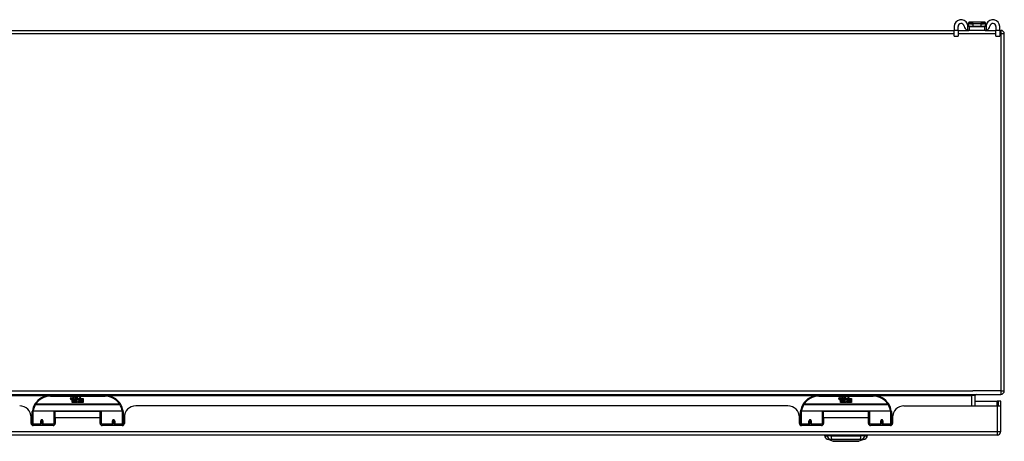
# Model space of a CAD drawing. Header units: inches. Extents: x 17 to 386, y 34 to 183.
# Tile 2 of 13: x 62 to 89, y 34 to 46. Entities that reach past the tile are written whole.
import ezdxf

# ---------------------------------------------------------------- set-up
doc = ezdxf.new("R2010")
doc.units = ezdxf.units.IN
doc.header["$MEASUREMENT"] = 0
doc.layers.add('Visible Edges(ANSI)', color=7, linetype='Continuous', lineweight=25)
doc.layers.add('Visible Tangent Edges(ANSI)', color=7, linetype='Continuous', lineweight=25)

msp = doc.modelspace()

# ---------------------------------------------------------------- linework, layer by layer
at = {"layer": 'Visible Edges(ANSI)'}
for p, q in [((87.811, 45.509), (87.811, 45.508)), ((87.811, 45.508), (87.811, 45.418)), ((88.264, 45.528), (87.831, 45.528)), ((88.284, 45.508), (88.284, 45.509)), ((88.284, 45.418), (88.284, 45.508)), ((18.173, 45.305), (87.423, 45.305)), ((87.423, 45.41), (87.423, 45.304)), ((87.423, 45.148), (87.423, 45.304)), ((87.528, 45.304), (87.528, 45.41)), ((87.528, 45.305), (87.826, 45.305)), ((87.528, 45.304), (87.528, 45.148)), ((87.826, 45.41), (87.845, 45.41)), ((87.845, 45.305), (87.826, 45.305)), ((87.845, 45.305), (87.845, 45.41)), ((87.845, 45.41), (88.251, 45.41)), ((88.251, 45.305), (87.845, 45.305)), ((88.251, 45.41), (88.269, 45.41)), ((88.251, 45.41), (88.251, 45.305)), ((88.269, 45.305), (88.251, 45.305)), ((88.269, 45.305), (88.568, 45.305)), ((88.568, 45.41), (88.568, 45.304)), ((88.568, 45.148), (88.568, 45.304)), ((88.673, 45.304), (88.673, 45.41)), ((88.673, 45.305), (88.699, 45.305)), ((88.673, 45.304), (88.673, 45.148)), ((88.798, 35.404), (88.798, 45.206)), ((87.423, 45.148), (87.528, 45.148)), ((88.568, 45.148), (88.673, 45.148)), ((16.897, 35.305), (88.699, 35.305)), ((64.098, 35.275), (62.598, 35.275)), ((63.153, 35.186), (63.159, 35.221)), ((63.159, 35.221), (63.173, 35.221)), ((63.173, 35.221), (63.166, 35.186)), ((63.189, 35.198), (63.193, 35.221)), ((63.193, 35.221), (63.206, 35.221)), ((63.198, 35.082), (63.198, 35.162)), ((63.206, 35.221), (63.2, 35.186)), ((63.216, 35.169), (63.215, 35.163)), ((63.215, 35.163), (63.228, 35.163)), ((63.22, 35.176), (63.217, 35.176)), ((63.219, 35.166), (63.22, 35.176)), ((63.23, 35.166), (63.219, 35.166)), ((63.223, 35.198), (63.227, 35.221)), ((63.227, 35.221), (63.24, 35.221)), ((63.228, 35.163), (63.228, 35.082)), ((63.24, 35.221), (63.23, 35.166)), ((63.232, 35.163), (63.254, 35.163)), ((63.232, 35.082), (63.232, 35.163)), ((63.236, 35.166), (63.26, 35.193)), ((63.252, 35.166), (63.236, 35.166)), ((63.247, 35.221), (63.263, 35.221)), ((63.26, 35.193), (63.247, 35.221)), ((63.266, 35.185), (63.252, 35.166)), ((63.254, 35.163), (63.262, 35.174)), ((63.262, 35.174), (63.262, 35.082)), ((63.263, 35.221), (63.271, 35.201)), ((63.268, 35.185), (63.266, 35.185)), ((63.266, 35.181), (63.273, 35.163)), ((63.266, 35.082), (63.266, 35.181)), ((63.276, 35.166), (63.268, 35.185)), ((63.271, 35.201), (63.273, 35.201)), ((63.273, 35.201), (63.287, 35.221)), ((63.273, 35.163), (63.296, 35.163)), ((63.292, 35.166), (63.276, 35.166)), ((63.303, 35.221), (63.278, 35.193)), ((63.278, 35.193), (63.292, 35.166)), ((63.287, 35.221), (63.303, 35.221)), ((63.296, 35.163), (63.296, 35.084)), ((63.302, 35.197), (63.338, 35.197)), ((63.308, 35.209), (63.308, 35.218)), ((63.332, 35.133), (63.312, 35.163)), ((63.337, 35.188), (63.313, 35.188)), ((63.342, 35.171), (63.349, 35.159)), ((63.349, 35.159), (63.38, 35.203)), ((63.382, 35.165), (63.362, 35.137)), ((63.38, 35.203), (63.382, 35.189)), ((63.382, 35.189), (63.426, 35.235)), ((63.384, 35.155), (63.382, 35.165)), ((63.399, 35.184), (63.384, 35.155)), ((63.399, 35.155), (63.399, 35.184)), ((63.498, 35.155), (63.399, 35.155)), ((63.426, 35.235), (63.401, 35.187)), ((63.401, 35.187), (63.498, 35.187)), ((63.498, 35.187), (63.498, 35.155)), ((85.199, 35.275), (83.699, 35.275)), ((84.254, 35.186), (84.26, 35.221)), ((84.26, 35.221), (84.274, 35.221)), ((84.274, 35.221), (84.267, 35.186)), ((84.29, 35.198), (84.294, 35.221)), ((84.294, 35.221), (84.307, 35.221)), ((84.299, 35.082), (84.299, 35.162)), ((84.307, 35.221), (84.301, 35.186)), ((84.317, 35.169), (84.316, 35.163)), ((84.316, 35.163), (84.329, 35.163)), ((84.321, 35.176), (84.318, 35.176)), ((84.32, 35.166), (84.321, 35.176)), ((84.331, 35.166), (84.32, 35.166)), ((84.324, 35.198), (84.328, 35.221)), ((84.328, 35.221), (84.341, 35.221)), ((84.329, 35.163), (84.329, 35.082)), ((84.341, 35.221), (84.331, 35.166)), ((84.333, 35.163), (84.355, 35.163)), ((84.333, 35.082), (84.333, 35.163)), ((84.337, 35.166), (84.361, 35.193)), ((84.353, 35.166), (84.337, 35.166)), ((84.348, 35.221), (84.364, 35.221)), ((84.361, 35.193), (84.348, 35.221)), ((84.367, 35.185), (84.353, 35.166)), ((84.355, 35.163), (84.363, 35.174)), ((84.363, 35.174), (84.363, 35.082)), ((84.364, 35.221), (84.372, 35.201)), ((84.369, 35.185), (84.367, 35.185)), ((84.367, 35.181), (84.374, 35.163)), ((84.367, 35.082), (84.367, 35.181)), ((84.377, 35.166), (84.369, 35.185)), ((84.372, 35.201), (84.374, 35.201)), ((84.374, 35.201), (84.388, 35.221)), ((84.374, 35.163), (84.397, 35.163)), ((84.393, 35.166), (84.377, 35.166)), ((84.404, 35.221), (84.379, 35.193)), ((84.379, 35.193), (84.393, 35.166)), ((84.388, 35.221), (84.404, 35.221)), ((84.397, 35.163), (84.397, 35.084)), ((84.403, 35.197), (84.439, 35.197)), ((84.409, 35.209), (84.409, 35.218)), ((84.433, 35.133), (84.413, 35.163)), ((84.438, 35.188), (84.414, 35.188)), ((84.443, 35.171), (84.45, 35.159)), ((84.45, 35.159), (84.481, 35.203)), ((84.483, 35.165), (84.463, 35.137)), ((84.481, 35.203), (84.483, 35.189)), ((84.483, 35.189), (84.527, 35.235)), ((84.485, 35.155), (84.483, 35.165)), ((84.5, 35.184), (84.485, 35.155)), ((84.5, 35.155), (84.5, 35.184)), ((84.599, 35.155), (84.5, 35.155)), ((84.527, 35.235), (84.502, 35.187)), ((84.502, 35.187), (84.599, 35.187)), ((84.599, 35.187), (84.599, 35.155)), ((87.999, 34.986), (87.999, 35.274)), ((63.228, 35.082), (63.198, 35.082)), ((63.262, 35.082), (63.232, 35.082)), ((63.333, 35.082), (63.266, 35.082)), ((63.296, 35.084), (63.332, 35.133)), ((63.347, 35.109), (63.333, 35.082)), ((63.364, 35.082), (63.347, 35.109)), ((63.362, 35.137), (63.399, 35.083)), ((63.498, 35.082), (63.364, 35.082)), ((63.399, 35.151), (63.498, 35.151)), ((63.399, 35.119), (63.399, 35.151)), ((63.498, 35.119), (63.399, 35.119)), ((63.399, 35.115), (63.498, 35.115)), ((63.399, 35.083), (63.399, 35.115)), ((63.498, 35.151), (63.498, 35.119)), ((63.498, 35.115), (63.498, 35.082)), ((82.856, 34.986), (64.941, 34.986)), ((84.329, 35.082), (84.299, 35.082)), ((84.363, 35.082), (84.333, 35.082)), ((84.434, 35.082), (84.367, 35.082)), ((84.397, 35.084), (84.433, 35.133)), ((84.448, 35.109), (84.434, 35.082)), ((84.465, 35.082), (84.448, 35.109)), ((84.463, 35.137), (84.5, 35.083)), ((84.599, 35.082), (84.465, 35.082)), ((84.5, 35.151), (84.599, 35.151)), ((84.5, 35.119), (84.5, 35.151)), ((84.599, 35.119), (84.5, 35.119)), ((84.5, 35.115), (84.599, 35.115)), ((84.5, 35.083), (84.5, 35.115)), ((84.599, 35.151), (84.599, 35.119)), ((84.599, 35.115), (84.599, 35.082)), ((86.042, 34.986), (88.6, 34.986)), ((87.999, 35.12), (88.6, 35.12)), ((88.631, 35.12), (88.6, 35.12)), ((88.6, 34.986), (88.698, 34.986)), ((88.699, 35.12), (88.631, 35.12)), ((88.631, 35.12), (88.631, 34.986)), ((88.699, 35.003), (88.699, 35.12)), ((88.699, 34.285), (88.699, 35.003)), ((62.063, 34.726), (62.098, 34.726)), ((62.067, 34.508), (62.067, 34.674)), ((62.098, 34.501), (62.098, 34.831)), ((62.118, 34.85), (62.702, 34.85)), ((62.718, 34.835), (62.718, 34.497)), ((62.718, 34.758), (62.733, 34.758)), ((62.733, 34.663), (62.733, 34.831)), ((63.964, 34.831), (62.733, 34.831)), ((62.733, 34.663), (62.733, 34.508)), ((63.964, 34.663), (63.964, 34.831)), ((63.978, 34.758), (63.964, 34.758)), ((63.964, 34.508), (63.964, 34.663)), ((63.978, 34.497), (63.978, 34.835)), ((63.994, 34.85), (64.578, 34.85)), ((64.598, 34.831), (64.598, 34.501)), ((64.633, 34.726), (64.598, 34.726)), ((64.629, 34.674), (64.629, 34.508)), ((83.164, 34.726), (83.199, 34.726)), ((83.168, 34.508), (83.168, 34.674)), ((83.199, 34.501), (83.199, 34.831)), ((83.219, 34.85), (83.803, 34.85)), ((83.819, 34.835), (83.819, 34.497)), ((83.819, 34.758), (83.834, 34.758)), ((83.834, 34.663), (83.834, 34.831)), ((85.065, 34.831), (83.834, 34.831)), ((83.834, 34.663), (83.834, 34.508)), ((85.065, 34.663), (85.065, 34.831)), ((85.079, 34.758), (85.065, 34.758)), ((85.065, 34.508), (85.065, 34.663)), ((85.079, 34.497), (85.079, 34.835)), ((85.095, 34.85), (85.679, 34.85)), ((85.699, 34.831), (85.699, 34.501)), ((85.734, 34.726), (85.699, 34.726)), ((85.73, 34.674), (85.73, 34.508)), ((62.067, 34.6), (62.098, 34.6)), ((62.098, 34.566), (62.067, 34.566)), ((62.098, 34.501), (62.098, 34.456)), ((62.673, 34.449), (62.126, 34.449)), ((62.342, 34.578), (62.342, 34.491)), ((62.38, 34.576), (62.342, 34.576)), ((62.342, 34.449), (62.342, 34.491)), ((62.343, 34.584), (62.385, 34.575)), ((62.382, 34.566), (62.346, 34.566)), ((62.385, 34.491), (62.385, 34.578)), ((62.385, 34.491), (62.385, 34.449)), ((62.718, 34.567), (62.733, 34.567)), ((62.718, 34.469), (62.718, 34.497)), ((63.978, 34.567), (63.964, 34.567)), ((63.978, 34.497), (63.978, 34.469)), ((64.57, 34.449), (64.023, 34.449)), ((64.353, 34.584), (64.311, 34.575)), ((64.311, 34.578), (64.311, 34.491)), ((64.311, 34.449), (64.311, 34.491)), ((64.35, 34.566), (64.314, 34.566)), ((64.316, 34.576), (64.354, 34.576)), ((64.354, 34.491), (64.354, 34.578)), ((64.354, 34.491), (64.354, 34.449)), ((64.629, 34.6), (64.598, 34.6)), ((64.629, 34.566), (64.598, 34.566)), ((64.598, 34.456), (64.598, 34.501)), ((83.168, 34.6), (83.199, 34.6)), ((83.199, 34.566), (83.168, 34.566)), ((83.199, 34.501), (83.199, 34.456)), ((83.774, 34.449), (83.227, 34.449)), ((83.443, 34.578), (83.443, 34.491)), ((83.481, 34.576), (83.443, 34.576)), ((83.443, 34.449), (83.443, 34.491)), ((83.444, 34.584), (83.486, 34.575)), ((83.483, 34.566), (83.447, 34.566)), ((83.486, 34.491), (83.486, 34.578)), ((83.486, 34.491), (83.486, 34.449)), ((83.819, 34.567), (83.834, 34.567)), ((83.819, 34.469), (83.819, 34.497)), ((85.079, 34.567), (85.065, 34.567)), ((85.079, 34.497), (85.079, 34.469)), ((85.671, 34.449), (85.124, 34.449)), ((85.454, 34.584), (85.412, 34.575)), ((85.412, 34.578), (85.412, 34.491)), ((85.412, 34.449), (85.412, 34.491)), ((85.451, 34.566), (85.415, 34.566)), ((85.417, 34.576), (85.455, 34.576)), ((85.455, 34.491), (85.455, 34.578)), ((85.455, 34.491), (85.455, 34.449)), ((85.73, 34.6), (85.699, 34.6)), ((85.73, 34.566), (85.699, 34.566)), ((85.699, 34.456), (85.699, 34.501)), ((88.6, 34.186), (16.995, 34.186)), ((83.858, 34.17), (83.927, 34.17)), ((84.037, 34.17), (83.927, 34.17)), ((84.092, 34.016), (83.932, 34.078)), ((84.037, 34.17), (84.861, 34.17)), ((84.061, 34.186), (84.061, 34.17)), ((84.261, 34.186), (84.261, 34.17)), ((84.637, 34.186), (84.637, 34.17)), ((84.966, 34.078), (84.806, 34.016)), ((84.837, 34.186), (84.837, 34.17)), ((84.972, 34.17), (84.861, 34.17)), ((84.972, 34.17), (85.04, 34.17))]:
    msp.add_line(p, q, dxfattribs=at)
at = {"layer": 'Visible Edges(ANSI)', "flags": 128}
for points in [[(87.796, 45.437), (87.795, 45.439), (87.795, 45.441), (87.795, 45.443), (87.794, 45.445), (87.794, 45.447), (87.793, 45.449), (87.793, 45.451), (87.793, 45.453), (87.792, 45.455), (87.792, 45.457), (87.791, 45.459), (87.791, 45.461), (87.79, 45.463), (87.789, 45.465), (87.789, 45.467), (87.788, 45.469), (87.788, 45.471), (87.787, 45.473), (87.786, 45.474), (87.786, 45.476), (87.785, 45.478), (87.784, 45.48), (87.783, 45.482), (87.783, 45.484)], [(87.826, 45.41), (87.825, 45.41), (87.823, 45.411), (87.822, 45.411), (87.82, 45.411), (87.819, 45.411), (87.817, 45.412), (87.815, 45.412), (87.814, 45.413), (87.812, 45.414), (87.811, 45.415), (87.809, 45.416), (87.807, 45.417), (87.806, 45.418), (87.804, 45.419), (87.803, 45.421), (87.802, 45.422), (87.801, 45.424), (87.8, 45.426), (87.799, 45.427), (87.798, 45.429), (87.797, 45.431), (87.796, 45.433), (87.796, 45.435), (87.796, 45.437)], [(88.299, 45.437), (88.299, 45.435), (88.299, 45.433), (88.298, 45.431), (88.297, 45.429), (88.296, 45.427), (88.295, 45.426), (88.294, 45.424), (88.293, 45.422), (88.292, 45.421), (88.291, 45.419), (88.289, 45.418), (88.288, 45.417), (88.286, 45.416), (88.285, 45.415), (88.283, 45.414), (88.281, 45.413), (88.28, 45.412), (88.278, 45.412), (88.276, 45.411), (88.275, 45.411), (88.273, 45.411), (88.272, 45.411), (88.27, 45.41), (88.269, 45.41)], [(88.313, 45.484), (88.312, 45.482), (88.311, 45.48), (88.31, 45.478), (88.31, 45.476), (88.309, 45.474), (88.308, 45.473), (88.307, 45.471), (88.307, 45.469), (88.306, 45.467), (88.306, 45.465), (88.305, 45.463), (88.304, 45.461), (88.304, 45.459), (88.303, 45.457), (88.303, 45.455), (88.302, 45.453), (88.302, 45.451), (88.302, 45.449), (88.301, 45.447), (88.301, 45.445), (88.3, 45.443), (88.3, 45.441), (88.3, 45.439), (88.299, 45.437)], [(87.783, 45.313), (87.784, 45.312), (87.786, 45.311), (87.788, 45.311), (87.79, 45.31), (87.792, 45.31), (87.794, 45.309), (87.796, 45.309), (87.798, 45.308), (87.8, 45.308), (87.802, 45.308), (87.804, 45.307), (87.806, 45.307), (87.808, 45.307), (87.81, 45.306), (87.812, 45.306), (87.813, 45.306), (87.815, 45.306), (87.817, 45.306), (87.819, 45.306), (87.82, 45.306), (87.822, 45.305), (87.823, 45.305), (87.825, 45.305), (87.826, 45.305)], [(88.269, 45.305), (88.27, 45.305), (88.272, 45.305), (88.273, 45.305), (88.275, 45.306), (88.276, 45.306), (88.278, 45.306), (88.28, 45.306), (88.282, 45.306), (88.283, 45.306), (88.285, 45.306), (88.287, 45.307), (88.289, 45.307), (88.291, 45.307), (88.293, 45.308), (88.295, 45.308), (88.297, 45.308), (88.299, 45.309), (88.301, 45.309), (88.303, 45.31), (88.305, 45.31), (88.307, 45.311), (88.309, 45.311), (88.311, 45.312), (88.313, 45.313)], [(62.104, 34.849), (62.103, 34.849), (62.103, 34.849), (62.103, 34.849), (62.103, 34.848), (62.103, 34.848), (62.103, 34.848), (62.103, 34.848), (62.103, 34.847), (62.103, 34.847), (62.103, 34.847), (62.103, 34.847), (62.103, 34.846), (62.103, 34.846), (62.103, 34.846), (62.103, 34.846), (62.103, 34.845), (62.103, 34.845), (62.103, 34.845), (62.103, 34.845), (62.103, 34.844), (62.103, 34.844), (62.103, 34.844), (62.103, 34.844), (62.103, 34.843)], [(64.593, 34.843), (64.593, 34.844), (64.593, 34.844), (64.593, 34.844), (64.593, 34.844), (64.593, 34.845), (64.593, 34.845), (64.593, 34.845), (64.593, 34.845), (64.593, 34.846), (64.593, 34.846), (64.593, 34.846), (64.593, 34.846), (64.593, 34.847), (64.593, 34.847), (64.593, 34.847), (64.593, 34.847), (64.593, 34.848), (64.593, 34.848), (64.593, 34.848), (64.593, 34.848), (64.593, 34.849), (64.593, 34.849), (64.593, 34.849), (64.593, 34.849)], [(83.205, 34.849), (83.204, 34.849), (83.204, 34.849), (83.204, 34.849), (83.204, 34.848), (83.204, 34.848), (83.204, 34.848), (83.204, 34.848), (83.204, 34.847), (83.204, 34.847), (83.204, 34.847), (83.204, 34.847), (83.204, 34.846), (83.204, 34.846), (83.204, 34.846), (83.204, 34.846), (83.204, 34.845), (83.204, 34.845), (83.204, 34.845), (83.204, 34.845), (83.204, 34.844), (83.204, 34.844), (83.204, 34.844), (83.204, 34.844), (83.204, 34.843)], [(85.694, 34.843), (85.694, 34.844), (85.694, 34.844), (85.694, 34.844), (85.694, 34.844), (85.694, 34.845), (85.694, 34.845), (85.694, 34.845), (85.694, 34.845), (85.694, 34.846), (85.694, 34.846), (85.694, 34.846), (85.694, 34.846), (85.694, 34.847), (85.694, 34.847), (85.694, 34.847), (85.694, 34.847), (85.694, 34.848), (85.694, 34.848), (85.694, 34.848), (85.694, 34.848), (85.694, 34.849), (85.694, 34.849), (85.694, 34.849), (85.694, 34.849)], [(62.342, 34.578), (62.342, 34.581), (62.343, 34.583), (62.344, 34.586), (62.345, 34.589), (62.346, 34.591), (62.348, 34.593), (62.35, 34.595), (62.353, 34.597), (62.355, 34.598), (62.358, 34.599), (62.361, 34.6), (62.364, 34.6), (62.367, 34.6), (62.37, 34.599), (62.372, 34.598), (62.375, 34.597), (62.377, 34.595), (62.38, 34.593), (62.381, 34.591), (62.383, 34.589), (62.384, 34.586), (62.385, 34.583), (62.385, 34.581), (62.385, 34.578)], [(62.732, 34.53), (62.732, 34.53), (62.732, 34.53), (62.732, 34.53), (62.732, 34.53), (62.732, 34.53), (62.732, 34.53), (62.732, 34.53), (62.732, 34.53), (62.732, 34.53), (62.732, 34.53), (62.732, 34.53), (62.732, 34.531), (62.732, 34.531), (62.732, 34.531), (62.732, 34.531), (62.732, 34.531), (62.732, 34.531), (62.732, 34.531), (62.732, 34.531), (62.732, 34.531), (62.732, 34.531), (62.732, 34.531), (62.733, 34.531), (62.733, 34.531)], [(63.964, 34.531), (63.964, 34.531), (63.964, 34.531), (63.964, 34.531), (63.964, 34.531), (63.964, 34.531), (63.964, 34.531), (63.964, 34.531), (63.964, 34.531), (63.964, 34.531), (63.964, 34.531), (63.964, 34.531), (63.964, 34.531), (63.964, 34.53), (63.964, 34.53), (63.964, 34.53), (63.964, 34.53), (63.964, 34.53), (63.964, 34.53), (63.964, 34.53), (63.964, 34.53), (63.964, 34.53), (63.964, 34.53), (63.964, 34.53), (63.964, 34.53)], [(64.311, 34.578), (64.311, 34.581), (64.311, 34.583), (64.312, 34.586), (64.313, 34.589), (64.315, 34.591), (64.317, 34.593), (64.319, 34.595), (64.321, 34.597), (64.324, 34.598), (64.326, 34.599), (64.329, 34.6), (64.332, 34.6), (64.335, 34.6), (64.338, 34.599), (64.341, 34.598), (64.343, 34.597), (64.346, 34.595), (64.348, 34.593), (64.35, 34.591), (64.351, 34.589), (64.352, 34.586), (64.353, 34.583), (64.354, 34.581), (64.354, 34.578)], [(83.443, 34.578), (83.443, 34.581), (83.444, 34.583), (83.445, 34.586), (83.446, 34.589), (83.447, 34.591), (83.449, 34.593), (83.451, 34.595), (83.454, 34.597), (83.456, 34.598), (83.459, 34.599), (83.462, 34.6), (83.465, 34.6), (83.468, 34.6), (83.471, 34.599), (83.473, 34.598), (83.476, 34.597), (83.478, 34.595), (83.481, 34.593), (83.482, 34.591), (83.484, 34.589), (83.485, 34.586), (83.486, 34.583), (83.486, 34.581), (83.486, 34.578)], [(83.833, 34.53), (83.833, 34.53), (83.833, 34.53), (83.833, 34.53), (83.833, 34.53), (83.833, 34.53), (83.833, 34.53), (83.833, 34.53), (83.833, 34.53), (83.833, 34.53), (83.833, 34.53), (83.833, 34.53), (83.833, 34.531), (83.833, 34.531), (83.833, 34.531), (83.833, 34.531), (83.833, 34.531), (83.833, 34.531), (83.833, 34.531), (83.833, 34.531), (83.833, 34.531), (83.833, 34.531), (83.833, 34.531), (83.834, 34.531), (83.834, 34.531)], [(85.065, 34.531), (85.065, 34.531), (85.065, 34.531), (85.065, 34.531), (85.065, 34.531), (85.065, 34.531), (85.065, 34.531), (85.065, 34.531), (85.065, 34.531), (85.065, 34.531), (85.065, 34.531), (85.065, 34.531), (85.065, 34.531), (85.065, 34.53), (85.065, 34.53), (85.065, 34.53), (85.065, 34.53), (85.065, 34.53), (85.065, 34.53), (85.065, 34.53), (85.065, 34.53), (85.065, 34.53), (85.065, 34.53), (85.065, 34.53), (85.065, 34.53)], [(85.412, 34.578), (85.412, 34.581), (85.412, 34.583), (85.413, 34.586), (85.414, 34.589), (85.416, 34.591), (85.418, 34.593), (85.42, 34.595), (85.422, 34.597), (85.425, 34.598), (85.427, 34.599), (85.43, 34.6), (85.433, 34.6), (85.436, 34.6), (85.439, 34.599), (85.442, 34.598), (85.444, 34.597), (85.447, 34.595), (85.449, 34.593), (85.451, 34.591), (85.452, 34.589), (85.453, 34.586), (85.454, 34.583), (85.455, 34.581), (85.455, 34.578)], [(84.094, 34.015), (84.094, 34.015), (84.096, 34.015), (84.098, 34.015), (84.101, 34.015), (84.105, 34.015), (84.109, 34.015), (84.115, 34.015), (84.121, 34.015), (84.128, 34.015), (84.136, 34.015), (84.144, 34.015), (84.154, 34.015), (84.164, 34.015), (84.174, 34.015), (84.186, 34.015), (84.198, 34.015), (84.21, 34.015), (84.223, 34.015), (84.237, 34.015), (84.251, 34.015), (84.266, 34.015), (84.281, 34.015), (84.297, 34.015), (84.313, 34.015), (84.329, 34.015), (84.346, 34.015), (84.363, 34.015), (84.38, 34.015), (84.397, 34.015), (84.414, 34.015), (84.431, 34.015), (84.449, 34.015), (84.466, 34.015), (84.484, 34.015), (84.501, 34.015), (84.518, 34.015), (84.535, 34.015), (84.552, 34.015), (84.569, 34.015), (84.585, 34.015), (84.601, 34.015), (84.617, 34.015), (84.632, 34.015), (84.647, 34.015), (84.661, 34.015), (84.675, 34.015), (84.688, 34.015), (84.7, 34.015), (84.712, 34.015), (84.724, 34.015), (84.734, 34.015), (84.744, 34.015), (84.754, 34.015), (84.762, 34.015), (84.77, 34.015), (84.777, 34.015), (84.783, 34.015), (84.789, 34.015), (84.794, 34.015), (84.797, 34.015), (84.8, 34.015), (84.802, 34.015), (84.804, 34.015), (84.804, 34.015)]]:
    msp.add_lwpolyline(points, dxfattribs=at)
at = {"layer": 'Visible Edges(ANSI)'}
for centre, radius, start, end in [((87.61, 45.41), 0.188, 23.0739, 180), ((87.61, 45.41), 0.0825, 8.1564, 180), ((87.831, 45.509), 0.0197, 90, 180), ((88.264, 45.509), 0.0197, 0, 90), ((88.485, 45.41), 0.187, 0, 156.9261), ((88.485, 45.41), 0.0825, 0, 171.8436), ((87.826, 45.441), 0.136, 188.1564, 251.2171), ((87.819, 45.418), 0.00787, 180, 218.1289), ((88.276, 45.418), 0.00787, 321.8711, 0), ((88.269, 45.441), 0.136, 288.7829, 351.8436), ((88.699, 45.206), 0.099, 0, 90), ((62.598, 34.775), 0.5, 90, 147.7623), ((63.181, 35.181), 0.0288, 169, 198.4748), ((63.164, 35.175), 0.0105, 198.4748, 269.6788), ((63.164, 35.189), 0.0246, 269.6788, 333.9508), ((63.179, 35.184), 0.0123, 169.9922, 203.5487), ((63.173, 35.182), 0.006, 203.5487, 276.1027), ((63.172, 35.188), 0.0126, 276.1027, 327.6083), ((63.143, 35.206), 0.0465, 328.5584, 350.8257), ((63.214, 35.18), 0.0288, 183.6169, 196.9928), ((63.197, 35.175), 0.0101, 196.9928, 269.4776), ((63.197, 35.189), 0.024, 269.4776, 327.4114), ((63.199, 35.186), 0.024, 268.7952, 316.5849), ((63.212, 35.184), 0.0123, 170, 203.5571), ((63.206, 35.182), 0.006, 203.5571, 276.03), ((63.206, 35.188), 0.0126, 276.03, 327.5992), ((63.177, 35.206), 0.0465, 327.5992, 350), ((63.327, 35.186), 0.0282, 156.1555, 203.8445), ((63.315, 35.18), 0.0152, 203.8445, 265.0802), ((63.326, 35.16), 0.0607, 81.5605, 107.3343), ((63.32, 35.181), 0.0307, 64.6784, 112.5609), ((63.321, 35.184), 0.00955, 151.4547, 231.1652), ((63.319, 35.195), 0.033, 257.079, 313.1785), ((63.319, 35.195), 0.0299, 260.4085, 314.1684), ((63.322, 35.185), 0.0109, 231.1652, 289.3797), ((63.32, 35.19), 0.0168, 289.3797, 352.9975), ((63.329, 35.2), 0.0096, 343.5261, 64.6784), ((63.332, 35.201), 0.0197, 356.5646, 81.5605), ((63.312, 35.202), 0.0398, 314.1684, 356.5646), ((64.098, 34.775), 0.5, 32.2377, 90), ((83.699, 34.775), 0.5, 90, 147.7623), ((84.282, 35.181), 0.0288, 169, 198.4748), ((84.265, 35.175), 0.0105, 198.4748, 269.6788), ((84.265, 35.189), 0.0246, 269.6788, 333.9508), ((84.28, 35.184), 0.0123, 169.9922, 203.5487), ((84.274, 35.182), 0.006, 203.5487, 276.1027), ((84.273, 35.188), 0.0126, 276.1027, 327.6083), ((84.244, 35.206), 0.0465, 328.5584, 350.8257), ((84.315, 35.18), 0.0288, 183.6169, 196.9928), ((84.298, 35.175), 0.0101, 196.9928, 269.4776), ((84.298, 35.189), 0.024, 269.4776, 327.4114), ((84.3, 35.186), 0.024, 268.7952, 316.5849), ((84.313, 35.184), 0.0123, 170, 203.5571), ((84.307, 35.182), 0.006, 203.5571, 276.03), ((84.307, 35.188), 0.0126, 276.03, 327.5992), ((84.278, 35.206), 0.0465, 327.5992, 350), ((84.428, 35.186), 0.0282, 156.1555, 203.8445), ((84.416, 35.18), 0.0152, 203.8445, 265.0802), ((84.427, 35.16), 0.0607, 81.5605, 107.3343), ((84.421, 35.181), 0.0307, 64.6784, 112.5609), ((84.422, 35.184), 0.00955, 151.4547, 231.1652), ((84.42, 35.195), 0.033, 257.079, 313.1785), ((84.42, 35.195), 0.0299, 260.4085, 314.1684), ((84.423, 35.185), 0.0109, 231.1652, 289.3797), ((84.421, 35.19), 0.0168, 289.3797, 352.9975), ((84.43, 35.2), 0.0096, 343.5261, 64.6784), ((84.433, 35.201), 0.0197, 356.5646, 81.5605), ((84.413, 35.202), 0.0398, 314.1684, 356.5646), ((85.199, 34.775), 0.5, 32.2377, 90), ((88.03, 35.274), 0.031, 90, 180), ((88.699, 35.404), 0.099, 270, 0), ((61.755, 34.674), 0.312, 0, 90), ((62.598, 34.775), 0.5, 147.7623, 171.4919), ((64.098, 34.775), 0.5, 8.5081, 32.2377), ((64.941, 34.674), 0.312, 90, 180), ((82.856, 34.674), 0.312, 0, 90), ((83.699, 34.775), 0.5, 147.7623, 171.4919), ((85.199, 34.775), 0.5, 8.5081, 32.2377), ((86.042, 34.674), 0.312, 90, 180), ((88.6, 35.003), 0.099, 350.1123, 0), ((62.118, 34.831), 0.0197, 90, 180), ((62.702, 34.835), 0.0157, 0, 90), ((63.994, 34.835), 0.0157, 90, 180), ((64.578, 34.831), 0.0197, 0, 90), ((83.219, 34.831), 0.0197, 90, 180), ((83.803, 34.835), 0.0157, 0, 90), ((85.095, 34.835), 0.0157, 90, 180), ((85.679, 34.831), 0.0197, 0, 90), ((62.126, 34.508), 0.0591, 180, 270), ((62.364, 34.578), 0.0217, 180, 350.853), ((62.673, 34.508), 0.0591, 270, 0), ((64.023, 34.508), 0.0591, 180, 270), ((64.332, 34.578), 0.0217, 189.147, 0), ((64.57, 34.508), 0.0591, 270, 0), ((83.227, 34.508), 0.0591, 180, 270), ((83.465, 34.578), 0.0217, 180, 350.853), ((83.774, 34.508), 0.0591, 270, 0), ((85.124, 34.508), 0.0591, 180, 270), ((85.433, 34.578), 0.0217, 189.147, 0), ((85.671, 34.508), 0.0591, 270, 0), ((83.975, 34.188), 0.118, 188.6009, 248.7495), ((84.923, 34.188), 0.118, 291.2505, 351.3991), ((88.6, 34.285), 0.099, 270, 0), ((84.094, 34.02), 0.00492, 248.7495, 269.7912), ((84.804, 34.02), 0.00492, 270.2088, 291.2505)]:
    msp.add_arc(centre, radius, start, end, dxfattribs=at)
for centre, start_param, end_param in [((62.364, 34.586), 3.891005, 4.221748), ((64.332, 34.586), 5.20303, 5.533773), ((83.465, 34.586), 3.891005, 4.221748), ((85.433, 34.586), 5.20303, 5.533773)]:
    msp.add_ellipse(centre, major_axis=(0.0217, 0), ratio=0.267949, start_param=start_param, end_param=end_param, dxfattribs=at)
at = {"layer": 'Visible Tangent Edges(ANSI)'}
for p, q in [((87.783, 45.484), (87.783, 45.313)), ((87.943, 45.418), (87.943, 45.481)), ((88.153, 45.481), (87.943, 45.481)), ((87.944, 45.495), (88.151, 45.495)), ((88.153, 45.481), (88.153, 45.418)), ((88.313, 45.313), (88.313, 45.484)), ((87.423, 45.206), (18.173, 45.206)), ((87.528, 45.304), (87.423, 45.304)), ((88.568, 45.206), (87.528, 45.206)), ((87.811, 45.418), (87.943, 45.418)), ((87.943, 45.418), (88.153, 45.418)), ((88.153, 45.418), (88.284, 45.418)), ((88.673, 45.304), (88.568, 45.304)), ((88.699, 45.206), (88.673, 45.206)), ((88.699, 45.305), (88.699, 45.206)), ((88.798, 45.206), (88.699, 45.206)), ((88.699, 45.206), (88.699, 35.404)), ((16.897, 35.404), (87.931, 35.404)), ((43.029, 35.274), (62.566, 35.274)), ((62.598, 35.256), (62.598, 35.275)), ((62.598, 35.256), (64.098, 35.256)), ((64.098, 35.275), (64.098, 35.256)), ((64.13, 35.274), (83.667, 35.274)), ((83.699, 35.256), (83.699, 35.275)), ((83.699, 35.256), (85.199, 35.256)), ((85.199, 35.275), (85.199, 35.256)), ((85.231, 35.274), (87.9, 35.274)), ((87.9, 35.274), (87.9, 35.305)), ((87.999, 35.274), (87.9, 35.274)), ((87.9, 35.274), (87.9, 34.986)), ((88.699, 35.404), (87.931, 35.404)), ((88.699, 35.404), (88.798, 35.404)), ((88.699, 35.404), (88.699, 35.305)), ((62.192, 35.032), (62.175, 35.042)), ((64.504, 35.032), (62.192, 35.032)), ((62.192, 35.028), (62.192, 35.032)), ((62.192, 35.028), (64.504, 35.028)), ((64.521, 35.042), (64.504, 35.032)), ((64.504, 35.032), (64.504, 35.028)), ((83.293, 35.032), (83.276, 35.042)), ((85.605, 35.032), (83.293, 35.032)), ((83.293, 35.028), (83.293, 35.032)), ((83.293, 35.028), (85.605, 35.028)), ((85.622, 35.042), (85.605, 35.032)), ((85.605, 35.032), (85.605, 35.028)), ((88.6, 34.986), (88.6, 35.12)), ((88.6, 34.986), (88.6, 34.285)), ((62.118, 34.85), (62.118, 34.482)), ((62.702, 34.482), (62.702, 34.85)), ((63.98, 34.843), (62.716, 34.843)), ((63.964, 34.663), (62.733, 34.663)), ((63.994, 34.85), (63.994, 34.482)), ((64.578, 34.482), (64.578, 34.85)), ((83.219, 34.85), (83.219, 34.482)), ((83.803, 34.482), (83.803, 34.85)), ((85.081, 34.843), (83.817, 34.843)), ((85.065, 34.663), (83.834, 34.663)), ((85.095, 34.85), (85.095, 34.482)), ((85.679, 34.482), (85.679, 34.85)), ((62.118, 34.449), (62.118, 34.482)), ((62.332, 34.482), (62.118, 34.482)), ((62.332, 34.482), (62.332, 34.574)), ((62.332, 34.482), (62.332, 34.449)), ((62.395, 34.574), (62.395, 34.482)), ((62.702, 34.482), (62.395, 34.482)), ((62.395, 34.449), (62.395, 34.482)), ((62.702, 34.482), (62.702, 34.456)), ((63.994, 34.456), (63.994, 34.482)), ((64.301, 34.482), (63.994, 34.482)), ((64.301, 34.482), (64.301, 34.574)), ((64.301, 34.482), (64.301, 34.449)), ((64.364, 34.574), (64.364, 34.482)), ((64.578, 34.482), (64.364, 34.482)), ((64.364, 34.449), (64.364, 34.482)), ((64.578, 34.482), (64.578, 34.449)), ((83.219, 34.449), (83.219, 34.482)), ((83.433, 34.482), (83.219, 34.482)), ((83.433, 34.482), (83.433, 34.574)), ((83.433, 34.482), (83.433, 34.449)), ((83.496, 34.574), (83.496, 34.482)), ((83.803, 34.482), (83.496, 34.482)), ((83.496, 34.449), (83.496, 34.482)), ((83.803, 34.482), (83.803, 34.456)), ((85.095, 34.456), (85.095, 34.482)), ((85.402, 34.482), (85.095, 34.482)), ((85.402, 34.482), (85.402, 34.574)), ((85.402, 34.482), (85.402, 34.449)), ((85.465, 34.574), (85.465, 34.482)), ((85.679, 34.482), (85.465, 34.482)), ((85.465, 34.449), (85.465, 34.482)), ((85.679, 34.482), (85.679, 34.449)), ((16.995, 34.285), (88.6, 34.285)), ((88.6, 34.285), (88.699, 34.285)), ((88.6, 34.285), (88.6, 34.186))]:
    msp.add_line(p, q, dxfattribs=at)
at = {"layer": 'Visible Tangent Edges(ANSI)', "flags": 128}
for points in [[(87.811, 45.508), (87.812, 45.507), (87.812, 45.506), (87.814, 45.505), (87.815, 45.504), (87.818, 45.503), (87.821, 45.501), (87.824, 45.5), (87.828, 45.498), (87.832, 45.497), (87.837, 45.495), (87.842, 45.494), (87.847, 45.492), (87.853, 45.491), (87.86, 45.489), (87.867, 45.488), (87.874, 45.487), (87.881, 45.486), (87.889, 45.485), (87.897, 45.484), (87.906, 45.483), (87.915, 45.482), (87.924, 45.482), (87.933, 45.481), (87.943, 45.481)], [(87.828, 45.527), (87.828, 45.527), (87.828, 45.527), (87.829, 45.527), (87.829, 45.528), (87.829, 45.528), (87.829, 45.528), (87.829, 45.528), (87.829, 45.528), (87.829, 45.528), (87.829, 45.528), (87.83, 45.528), (87.83, 45.528), (87.83, 45.528), (87.83, 45.528), (87.83, 45.528), (87.83, 45.528), (87.83, 45.528), (87.83, 45.528), (87.83, 45.528), (87.831, 45.528), (87.831, 45.529), (87.831, 45.529), (87.831, 45.529), (87.831, 45.529)], [(87.944, 45.495), (87.936, 45.495), (87.927, 45.496), (87.918, 45.496), (87.91, 45.497), (87.902, 45.498), (87.895, 45.499), (87.887, 45.5), (87.88, 45.502), (87.874, 45.503), (87.867, 45.505), (87.862, 45.507), (87.856, 45.509), (87.851, 45.51), (87.847, 45.512), (87.843, 45.514), (87.839, 45.516), (87.836, 45.518), (87.833, 45.519), (87.831, 45.521), (87.83, 45.522), (87.828, 45.524), (87.828, 45.525), (87.828, 45.526), (87.828, 45.527)], [(88.267, 45.527), (88.267, 45.526), (88.267, 45.525), (88.267, 45.524), (88.266, 45.522), (88.264, 45.521), (88.262, 45.519), (88.259, 45.518), (88.256, 45.516), (88.252, 45.514), (88.248, 45.512), (88.244, 45.51), (88.239, 45.509), (88.233, 45.507), (88.228, 45.505), (88.221, 45.503), (88.215, 45.502), (88.208, 45.5), (88.2, 45.499), (88.193, 45.498), (88.185, 45.497), (88.177, 45.496), (88.168, 45.496), (88.159, 45.495), (88.151, 45.495)], [(88.153, 45.481), (88.162, 45.481), (88.171, 45.482), (88.18, 45.482), (88.189, 45.483), (88.198, 45.484), (88.206, 45.485), (88.214, 45.486), (88.221, 45.487), (88.228, 45.488), (88.235, 45.489), (88.242, 45.491), (88.248, 45.492), (88.253, 45.494), (88.258, 45.495), (88.263, 45.497), (88.267, 45.498), (88.271, 45.5), (88.274, 45.501), (88.277, 45.503), (88.28, 45.504), (88.281, 45.505), (88.283, 45.506), (88.283, 45.507), (88.284, 45.508)], [(88.264, 45.529), (88.264, 45.529), (88.264, 45.529), (88.264, 45.529), (88.264, 45.528), (88.265, 45.528), (88.265, 45.528), (88.265, 45.528), (88.265, 45.528), (88.265, 45.528), (88.265, 45.528), (88.265, 45.528), (88.265, 45.528), (88.265, 45.528), (88.266, 45.528), (88.266, 45.528), (88.266, 45.528), (88.266, 45.528), (88.266, 45.528), (88.266, 45.528), (88.266, 45.528), (88.266, 45.527), (88.267, 45.527), (88.267, 45.527), (88.267, 45.527)], [(62.395, 34.574), (62.395, 34.578), (62.394, 34.582), (62.393, 34.586), (62.391, 34.589), (62.389, 34.593), (62.387, 34.596), (62.384, 34.599), (62.38, 34.602), (62.376, 34.604), (62.372, 34.605), (62.368, 34.606), (62.364, 34.607), (62.36, 34.606), (62.355, 34.606), (62.351, 34.604), (62.347, 34.602), (62.344, 34.599), (62.341, 34.596), (62.338, 34.593), (62.336, 34.589), (62.334, 34.586), (62.333, 34.582), (62.333, 34.578), (62.332, 34.574)], [(62.732, 34.567), (62.731, 34.565), (62.731, 34.563), (62.73, 34.56), (62.729, 34.558), (62.729, 34.556), (62.728, 34.553), (62.728, 34.551), (62.727, 34.548), (62.727, 34.546), (62.726, 34.543), (62.726, 34.541), (62.725, 34.539), (62.725, 34.536), (62.724, 34.534), (62.724, 34.531), (62.724, 34.529), (62.723, 34.526), (62.723, 34.524), (62.723, 34.522), (62.722, 34.519), (62.722, 34.517), (62.722, 34.514), (62.721, 34.512), (62.721, 34.509)], [(63.975, 34.509), (63.975, 34.512), (63.974, 34.514), (63.974, 34.517), (63.974, 34.519), (63.973, 34.522), (63.973, 34.524), (63.973, 34.526), (63.972, 34.529), (63.972, 34.531), (63.972, 34.534), (63.971, 34.536), (63.971, 34.539), (63.97, 34.541), (63.97, 34.543), (63.969, 34.546), (63.969, 34.548), (63.968, 34.551), (63.968, 34.553), (63.967, 34.556), (63.967, 34.558), (63.966, 34.56), (63.966, 34.563), (63.965, 34.565), (63.964, 34.567)], [(64.364, 34.574), (64.364, 34.578), (64.363, 34.582), (64.362, 34.586), (64.36, 34.589), (64.358, 34.593), (64.355, 34.596), (64.352, 34.599), (64.349, 34.602), (64.345, 34.604), (64.341, 34.606), (64.337, 34.606), (64.332, 34.607), (64.328, 34.606), (64.324, 34.605), (64.32, 34.604), (64.316, 34.602), (64.312, 34.599), (64.309, 34.596), (64.307, 34.593), (64.305, 34.589), (64.303, 34.586), (64.302, 34.582), (64.301, 34.578), (64.301, 34.574)], [(83.496, 34.574), (83.496, 34.578), (83.495, 34.582), (83.494, 34.586), (83.492, 34.589), (83.49, 34.593), (83.488, 34.596), (83.485, 34.599), (83.481, 34.602), (83.477, 34.604), (83.473, 34.605), (83.469, 34.606), (83.465, 34.607), (83.461, 34.606), (83.456, 34.606), (83.452, 34.604), (83.448, 34.602), (83.445, 34.599), (83.442, 34.596), (83.439, 34.593), (83.437, 34.589), (83.435, 34.586), (83.434, 34.582), (83.434, 34.578), (83.433, 34.574)], [(83.833, 34.567), (83.832, 34.565), (83.832, 34.563), (83.831, 34.56), (83.83, 34.558), (83.83, 34.556), (83.829, 34.553), (83.829, 34.551), (83.828, 34.548), (83.828, 34.546), (83.827, 34.543), (83.827, 34.541), (83.826, 34.539), (83.826, 34.536), (83.825, 34.534), (83.825, 34.531), (83.825, 34.529), (83.824, 34.526), (83.824, 34.524), (83.824, 34.522), (83.823, 34.519), (83.823, 34.517), (83.823, 34.514), (83.822, 34.512), (83.822, 34.509)], [(85.076, 34.509), (85.076, 34.512), (85.075, 34.514), (85.075, 34.517), (85.075, 34.519), (85.074, 34.522), (85.074, 34.524), (85.074, 34.526), (85.073, 34.529), (85.073, 34.531), (85.073, 34.534), (85.072, 34.536), (85.072, 34.539), (85.071, 34.541), (85.071, 34.543), (85.07, 34.546), (85.07, 34.548), (85.069, 34.551), (85.069, 34.553), (85.068, 34.556), (85.068, 34.558), (85.067, 34.56), (85.067, 34.563), (85.066, 34.565), (85.065, 34.567)], [(85.465, 34.574), (85.465, 34.578), (85.464, 34.582), (85.463, 34.586), (85.461, 34.589), (85.459, 34.593), (85.456, 34.596), (85.453, 34.599), (85.45, 34.602), (85.446, 34.604), (85.442, 34.606), (85.438, 34.606), (85.433, 34.607), (85.429, 34.606), (85.425, 34.605), (85.421, 34.604), (85.417, 34.602), (85.413, 34.599), (85.41, 34.596), (85.408, 34.593), (85.406, 34.589), (85.404, 34.586), (85.403, 34.582), (85.402, 34.578), (85.402, 34.574)], [(83.932, 34.078), (83.933, 34.078), (83.933, 34.078), (83.934, 34.078), (83.935, 34.078), (83.936, 34.078), (83.937, 34.078), (83.939, 34.077), (83.941, 34.077), (83.943, 34.077), (83.946, 34.077), (83.949, 34.077), (83.952, 34.077), (83.955, 34.077), (83.959, 34.077), (83.962, 34.077), (83.966, 34.077), (83.971, 34.077), (83.975, 34.077), (83.98, 34.077), (83.985, 34.076), (83.99, 34.076), (83.995, 34.076), (84.001, 34.076), (84.009, 34.076)], [(84.009, 34.076), (84.01, 34.076), (84.012, 34.076), (84.013, 34.076), (84.015, 34.076), (84.017, 34.076), (84.018, 34.076), (84.02, 34.076), (84.022, 34.076), (84.024, 34.076), (84.026, 34.076), (84.028, 34.076), (84.03, 34.076), (84.032, 34.076), (84.035, 34.076), (84.037, 34.076), (84.039, 34.076), (84.042, 34.076), (84.044, 34.076), (84.047, 34.076), (84.05, 34.076), (84.052, 34.076), (84.055, 34.076), (84.058, 34.076), (84.06, 34.076)], [(84.06, 34.076), (84.094, 34.076), (84.125, 34.076), (84.156, 34.077), (84.188, 34.077), (84.22, 34.077), (84.252, 34.077), (84.285, 34.077), (84.317, 34.077), (84.35, 34.078), (84.383, 34.078), (84.416, 34.078), (84.449, 34.078), (84.482, 34.078), (84.515, 34.078), (84.548, 34.078), (84.58, 34.077), (84.613, 34.077), (84.646, 34.077), (84.678, 34.077), (84.71, 34.077), (84.742, 34.077), (84.773, 34.076), (84.804, 34.076), (84.838, 34.076)], [(84.838, 34.076), (84.84, 34.076), (84.843, 34.076), (84.846, 34.076), (84.848, 34.076), (84.851, 34.076), (84.854, 34.076), (84.856, 34.076), (84.859, 34.076), (84.861, 34.076), (84.863, 34.076), (84.866, 34.076), (84.868, 34.076), (84.87, 34.076), (84.872, 34.076), (84.874, 34.076), (84.876, 34.076), (84.878, 34.076), (84.88, 34.076), (84.881, 34.076), (84.883, 34.076), (84.885, 34.076), (84.886, 34.076), (84.888, 34.076), (84.889, 34.076)], [(84.889, 34.076), (84.897, 34.076), (84.903, 34.076), (84.908, 34.076), (84.913, 34.076), (84.918, 34.077), (84.923, 34.077), (84.927, 34.077), (84.932, 34.077), (84.936, 34.077), (84.939, 34.077), (84.943, 34.077), (84.946, 34.077), (84.949, 34.077), (84.952, 34.077), (84.955, 34.077), (84.957, 34.077), (84.959, 34.077), (84.961, 34.078), (84.962, 34.078), (84.963, 34.078), (84.964, 34.078), (84.965, 34.078), (84.965, 34.078), (84.966, 34.078)], [(84.174, 34.015), (84.168, 34.015), (84.162, 34.015), (84.156, 34.015), (84.15, 34.015), (84.145, 34.015), (84.139, 34.015), (84.134, 34.015), (84.13, 34.015), (84.125, 34.015), (84.121, 34.015), (84.117, 34.015), (84.113, 34.015), (84.11, 34.016), (84.107, 34.016), (84.104, 34.016), (84.102, 34.016), (84.099, 34.016), (84.097, 34.016), (84.096, 34.016), (84.095, 34.016), (84.093, 34.016), (84.093, 34.016), (84.092, 34.016), (84.092, 34.016)], [(84.221, 34.015), (84.219, 34.015), (84.217, 34.015), (84.215, 34.015), (84.213, 34.015), (84.211, 34.015), (84.209, 34.015), (84.207, 34.015), (84.205, 34.015), (84.203, 34.015), (84.201, 34.015), (84.199, 34.015), (84.197, 34.015), (84.195, 34.015), (84.193, 34.015), (84.191, 34.015), (84.189, 34.015), (84.187, 34.015), (84.185, 34.015), (84.183, 34.015), (84.182, 34.015), (84.18, 34.015), (84.178, 34.015), (84.176, 34.015), (84.174, 34.015)], [(84.677, 34.015), (84.66, 34.015), (84.644, 34.015), (84.626, 34.015), (84.608, 34.015), (84.589, 34.015), (84.57, 34.015), (84.55, 34.016), (84.531, 34.016), (84.51, 34.016), (84.49, 34.016), (84.47, 34.016), (84.449, 34.016), (84.428, 34.016), (84.408, 34.016), (84.388, 34.016), (84.367, 34.016), (84.347, 34.016), (84.328, 34.015), (84.309, 34.015), (84.29, 34.015), (84.272, 34.015), (84.254, 34.015), (84.238, 34.015), (84.221, 34.015)], [(84.724, 34.015), (84.722, 34.015), (84.72, 34.015), (84.718, 34.015), (84.716, 34.015), (84.715, 34.015), (84.713, 34.015), (84.711, 34.015), (84.709, 34.015), (84.707, 34.015), (84.705, 34.015), (84.703, 34.015), (84.701, 34.015), (84.699, 34.015), (84.697, 34.015), (84.695, 34.015), (84.693, 34.015), (84.691, 34.015), (84.689, 34.015), (84.687, 34.015), (84.685, 34.015), (84.683, 34.015), (84.681, 34.015), (84.679, 34.015), (84.677, 34.015)], [(84.806, 34.016), (84.806, 34.016), (84.805, 34.016), (84.805, 34.016), (84.803, 34.016), (84.802, 34.016), (84.8, 34.016), (84.799, 34.016), (84.796, 34.016), (84.794, 34.016), (84.791, 34.016), (84.788, 34.016), (84.785, 34.015), (84.781, 34.015), (84.777, 34.015), (84.773, 34.015), (84.768, 34.015), (84.764, 34.015), (84.759, 34.015), (84.753, 34.015), (84.748, 34.015), (84.742, 34.015), (84.736, 34.015), (84.73, 34.015), (84.724, 34.015)]]:
    msp.add_lwpolyline(points, dxfattribs=at)
at = {"layer": 'Visible Tangent Edges(ANSI)'}
for centre, start, end in [((62.598, 34.775), 90, 147.7623), ((64.098, 34.775), 32.2377, 90), ((83.699, 34.775), 90, 147.7623), ((85.199, 34.775), 32.2377, 90), ((62.598, 34.772), 147.7623, 170.5651), ((64.098, 34.772), 9.4349, 32.2377), ((83.699, 34.772), 147.7623, 170.5651), ((85.199, 34.772), 9.4349, 32.2377)]:
    msp.add_arc(centre, 0.48, start, end, dxfattribs=at)
for centre, major_axis, ratio, start_param, end_param in [((87.831, 45.508), (-0.0197, 0), 0.9973, 4.854218, 6.283185), ((87.949, 45.481), (0, 0.0197), 0.333333, 0.778875, 1.570796), ((88.146, 45.481), (0, 0.0197), 0.333333, 4.712389, 5.50431), ((88.264, 45.508), (0.0197, 0), 0.9973, 0, 1.428968), ((87.945, 45.418), (0, -0.00787), 0.333333, 4.712389, 6.283185), ((88.15, 45.418), (0, -0.00787), 0.333333, 0, 1.570796), ((62.192, 35.032), (-0.0167, 0.0105), 0.161367, 0, 1.672214), ((64.504, 35.032), (0.0167, 0.0105), 0.161367, 4.610972, 6.283185), ((83.293, 35.032), (-0.0167, 0.0105), 0.161367, 0, 1.672214), ((85.605, 35.032), (0.0167, 0.0105), 0.161367, 4.610972, 6.283185), ((62.123, 34.846), (-0.0195, 0.0029), 0.187781, 0, 0.58509), ((64.573, 34.846), (0.0195, 0.0029), 0.187781, 5.698095, 6.283185), ((83.224, 34.846), (-0.0195, 0.0029), 0.187781, 0, 0.58509), ((85.674, 34.846), (0.0195, 0.0029), 0.187781, 5.698095, 6.283185), ((62.118, 34.501), (-0.0197, 0), 0.965926, 0, 1.570796), ((62.332, 34.578), (0.00984, 0), 0.476565, 4.712389, 6.283185), ((62.332, 34.491), (0.00984, 0), 0.965926, 4.712389, 6.283185), ((62.395, 34.578), (-0.00984, 0), 0.476565, 0, 1.570796), ((62.395, 34.491), (-0.00984, 0), 0.965926, 0, 1.570796), ((62.702, 34.497), (0.0157, 0), 0.965926, 4.712389, 6.283185), ((63.994, 34.497), (-0.0157, 0), 0.965926, 0, 1.570796), ((64.301, 34.578), (0.00984, 0), 0.476565, 4.712389, 6.283185), ((64.301, 34.491), (0.00984, 0), 0.965926, 4.712389, 6.283185), ((64.364, 34.578), (-0.00984, 0), 0.476565, 0, 1.570796), ((64.364, 34.491), (-0.00984, 0), 0.965926, 0, 1.570796), ((64.578, 34.501), (0.0197, 0), 0.965926, 4.712389, 6.283185), ((83.219, 34.501), (-0.0197, 0), 0.965926, 0, 1.570796), ((83.433, 34.578), (0.00984, 0), 0.476565, 4.712389, 6.283185), ((83.433, 34.491), (0.00984, 0), 0.965926, 4.712389, 6.283185), ((83.496, 34.578), (-0.00984, 0), 0.476565, 0, 1.570796), ((83.496, 34.491), (-0.00984, 0), 0.965926, 0, 1.570796), ((83.803, 34.497), (0.0157, 0), 0.965926, 4.712389, 6.283185), ((85.095, 34.497), (-0.0157, 0), 0.965926, 0, 1.570796), ((85.402, 34.578), (0.00984, 0), 0.476565, 4.712389, 6.283185), ((85.402, 34.491), (0.00984, 0), 0.965926, 4.712389, 6.283185), ((85.465, 34.578), (-0.00984, 0), 0.476565, 0, 1.570796), ((85.465, 34.491), (-0.00984, 0), 0.965926, 0, 1.570796), ((85.679, 34.501), (0.0197, 0), 0.965926, 4.712389, 6.283185), ((84.037, 34.19), (0.016, -0.117), 0.948273, 4.754759, 5.892029), ((84.075, 34.19), (-0.005, -0.118), 0.314585, 4.896593, 6.033863), ((84.823, 34.19), (0.005, -0.118), 0.314585, 0.249322, 1.386592), ((84.861, 34.19), (-0.016, -0.117), 0.948273, 0.391156, 1.528426)]:
    msp.add_ellipse(centre, major_axis=major_axis, ratio=ratio, start_param=start_param, end_param=end_param, dxfattribs=at)

doc.saveas('drawing.dxf')
